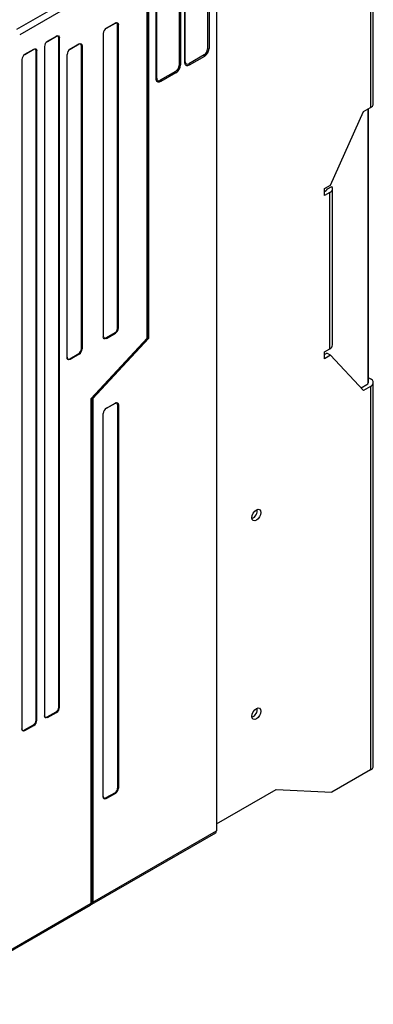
# Model space of a CAD drawing. Header units: millimetres. Extents: x 0 to 1397, y 0 to 1080.
# Tile 18 of 23: x 1159 to 1242, y 594 to 825. Entities that reach past the tile are written whole.
import ezdxf

# ---------------------------------------------------------------- set-up
doc = ezdxf.new("R2010")
doc.units = ezdxf.units.MM
doc.header["$LTSCALE"] = 5

msp = doc.modelspace()

# ---------------------------------------------------------------- linework, layer by layer
for p, q in [((1241.319, 885.721), (1241.319, 804.067)), ((1241.964, 804.965), (1241.964, 886.619)), ((1203.164, 846.651), (1203.164, 817.827)), ((1203.489, 846.735), (1203.489, 817.911)), ((1205.257, 847.756), (1205.257, 634.638)), ((1196.482, 842.793), (1196.482, 813.97)), ((1196.807, 842.878), (1196.807, 814.054)), ((1197.797, 814.625), (1197.797, 843.449)), ((1197.943, 814.813), (1197.943, 843.637)), ((1191.115, 810.768), (1191.115, 839.591)), ((1191.26, 810.955), (1191.26, 839.779)), ((1188.993, 750.04), (1188.993, 832.651)), ((1189.257, 833.212), (1189.257, 750.028)), ((1189.347, 833.263), (1189.347, 749.976)), ((1175.205, 832.04), (1158.446, 822.365)), ((1175.912, 830.815), (1159.157, 821.142)), ((1181.479, 823.822), (1179.358, 822.597)), ((1179.448, 822.649), (1181.569, 823.874)), ((1181.479, 823.822), (1181.569, 823.874)), ((1182.096, 752.427), (1182.096, 823.466)), ((1182.276, 823.466), (1182.096, 823.466)), ((1182.276, 752.427), (1182.276, 823.466)), ((1178.74, 821.425), (1178.74, 750.386)), ((1167.69, 820.761), (1165.569, 819.537)), ((1165.659, 819.589), (1167.78, 820.813)), ((1167.69, 820.761), (1167.78, 820.813)), ((1168.308, 663.629), (1168.308, 820.405)), ((1168.487, 820.405), (1168.308, 820.405)), ((1168.487, 663.629), (1168.487, 820.405)), ((1172.994, 818.924), (1170.872, 817.699)), ((1170.962, 817.751), (1173.084, 818.976)), ((1172.994, 818.924), (1173.084, 818.976)), ((1162.387, 817.7), (1160.266, 816.475)), ((1160.356, 816.527), (1162.477, 817.752)), ((1162.387, 817.7), (1162.477, 817.752)), ((1163.004, 660.568), (1163.004, 817.343)), ((1163.184, 817.343), (1163.004, 817.343)), ((1163.184, 660.568), (1163.184, 817.343)), ((1164.952, 818.364), (1164.952, 661.588)), ((1170.255, 745.487), (1170.255, 816.526)), ((1170.962, 817.751), (1170.872, 817.699)), ((1173.611, 747.528), (1173.611, 818.567)), ((1173.791, 818.567), (1173.611, 818.567)), ((1173.791, 818.567), (1173.791, 747.528)), ((1159.649, 815.302), (1159.649, 658.527)), ((1202.339, 816.398), (1198.768, 814.336)), ((1202.428, 816.074), (1198.858, 814.013)), ((1195.657, 812.54), (1192.086, 810.479)), ((1195.746, 812.217), (1192.175, 810.155)), ((1231.915, 785.909), (1239.693, 803.128)), ((1239.693, 803.128), (1241.319, 804.067)), ((1240.754, 803.74), (1240.754, 739.56)), ((1240.764, 739.642), (1240.764, 803.746)), ((1230.501, 785.093), (1231.915, 785.909)), ((1230.501, 783.46), (1230.501, 785.093)), ((1230.501, 784.439), (1230.925, 784.684)), ((1231.208, 785.011), (1232.233, 785.602)), ((1232.418, 748.493), (1232.418, 785.092)), ((1231.773, 784.194), (1230.501, 783.46)), ((1231.773, 747.595), (1231.773, 784.194)), ((1182.096, 752.427), (1182.276, 752.427)), ((1175.912, 735.956), (1188.993, 750.04)), ((1189.257, 750.028), (1176.176, 735.944)), ((1189.347, 749.976), (1176.266, 735.892)), ((1179.358, 750.133), (1181.479, 751.357)), ((1179.358, 750.133), (1179.448, 749.977)), ((1179.448, 749.977), (1181.569, 751.202)), ((1181.569, 751.202), (1181.479, 751.357)), ((1189.347, 749.976), (1189.257, 750.028)), ((1173.611, 747.528), (1173.791, 747.528)), ((1230.501, 746.86), (1231.773, 747.595)), ((1170.872, 745.234), (1172.994, 746.459)), ((1170.872, 745.234), (1170.962, 745.079)), ((1173.084, 746.303), (1170.962, 745.079)), ((1173.084, 746.303), (1172.994, 746.459)), ((1230.501, 745.227), (1230.501, 746.86)), ((1230.501, 746.206), (1231.066, 746.533)), ((1231.915, 746.043), (1230.501, 745.227)), ((1231.915, 746.043), (1231.066, 746.533)), ((1239.693, 737.805), (1231.915, 746.043)), ((1240.764, 740.86), (1241.319, 740.54)), ((1239.094, 738.439), (1240.471, 739.233)), ((1241.319, 738.744), (1239.693, 737.805)), ((1241.319, 738.744), (1241.319, 648.924)), ((1241.964, 649.822), (1241.964, 739.642)), ((1175.912, 617.698), (1175.912, 735.956)), ((1176.176, 617.954), (1176.176, 735.944)), ((1176.176, 735.944), (1176.266, 735.892)), ((1176.266, 735.892), (1176.266, 617.902)), ((1179.358, 733.595), (1181.479, 734.819)), ((1179.448, 733.646), (1179.358, 733.595)), ((1179.448, 733.646), (1181.569, 734.871)), ((1181.479, 734.819), (1181.569, 734.871)), ((1182.096, 734.463), (1182.096, 644.643)), ((1182.276, 734.463), (1182.096, 734.463)), ((1182.276, 734.463), (1182.276, 644.643)), ((1178.74, 642.602), (1178.74, 732.422)), ((1165.569, 661.335), (1167.69, 662.56)), ((1165.659, 661.18), (1167.78, 662.404)), ((1167.78, 662.404), (1167.69, 662.56)), ((1168.308, 663.629), (1168.487, 663.629)), ((1163.004, 660.568), (1163.184, 660.568)), ((1165.569, 661.335), (1165.659, 661.18)), ((1160.266, 658.274), (1162.387, 659.498)), ((1160.266, 658.274), (1160.356, 658.118)), ((1160.356, 658.118), (1162.477, 659.343)), ((1162.477, 659.343), (1162.387, 659.498)), ((1241.319, 648.924), (1232.268, 643.699)), ((1181.479, 643.574), (1179.358, 642.349)), ((1181.569, 643.418), (1181.479, 643.574)), ((1182.096, 644.643), (1182.276, 644.643)), ((1205.257, 636.271), (1219.187, 644.313)), ((1219.187, 644.313), (1232.268, 643.699)), ((1179.358, 642.349), (1179.448, 642.194)), ((1181.569, 643.418), (1179.448, 642.194)), ((1176.266, 617.902), (1205.257, 634.638)), ((1176.058, 617.444), (1205.05, 634.181)), ((1135.47, 594.013), (1175.705, 617.24)), ((1135.678, 594.471), (1175.912, 617.698)), ((1175.912, 617.802), (1176.176, 617.954))]:
    msp.add_line(p, q)
at = {"flags": 128}
for points in [[(1181.569, 823.874), (1181.839, 823.968), (1182.069, 823.923), (1182.222, 823.747), (1182.276, 823.466)], [(1167.78, 820.813), (1168.051, 820.907), (1168.28, 820.863), (1168.434, 820.686), (1168.487, 820.405)], [(1173.084, 818.976), (1173.354, 819.07), (1173.584, 819.025), (1173.737, 818.849), (1173.791, 818.567)], [(1162.477, 817.752), (1162.748, 817.846), (1162.977, 817.801), (1163.13, 817.625), (1163.184, 817.343)], [(1198.858, 814.013), (1198.467, 813.873), (1198.275, 813.877), (1198.108, 813.938), (1197.971, 814.053), (1197.871, 814.217), (1197.797, 814.625)], [(1192.175, 810.155), (1191.785, 810.016), (1191.593, 810.02), (1191.425, 810.081), (1191.289, 810.195), (1191.189, 810.36), (1191.115, 810.768)], [(1231.773, 784.194), (1231.988, 784.339), (1232.163, 784.5), (1232.295, 784.674), (1232.38, 784.857), (1232.416, 785.046), (1232.404, 785.236), (1232.342, 785.423), (1232.233, 785.602)], [(1179.448, 749.977), (1179.177, 749.883), (1178.948, 749.928), (1178.794, 750.104), (1178.74, 750.386)], [(1170.962, 745.079), (1170.692, 744.985), (1170.462, 745.029), (1170.309, 745.206), (1170.255, 745.487)], [(1240.764, 739.642), (1240.763, 739.627), (1240.754, 739.56)], [(1181.569, 734.871), (1181.839, 734.965), (1182.069, 734.92), (1182.222, 734.744), (1182.276, 734.463)], [(1214.591, 709.841), (1214.997, 709.982), (1215.341, 709.915), (1215.571, 709.65), (1215.651, 709.228), (1215.571, 708.713), (1215.341, 708.183), (1214.997, 707.718), (1214.591, 707.391), (1214.185, 707.25), (1213.841, 707.317), (1213.611, 707.581), (1213.53, 708.003), (1213.611, 708.519), (1213.841, 709.049), (1214.185, 709.513), (1214.591, 709.841)], [(1214.591, 663.298), (1214.997, 663.439), (1215.341, 663.372), (1215.571, 663.107), (1215.651, 662.685), (1215.571, 662.17), (1215.341, 661.64), (1214.997, 661.176), (1214.591, 660.848), (1214.185, 660.707), (1213.841, 660.774), (1213.611, 661.038), (1213.53, 661.461), (1213.611, 661.976), (1213.841, 662.506), (1214.185, 662.97), (1214.591, 663.298)], [(1165.659, 661.18), (1165.388, 661.086), (1165.159, 661.13), (1165.006, 661.307), (1164.952, 661.588)], [(1160.356, 658.118), (1160.085, 658.024), (1159.856, 658.069), (1159.702, 658.245), (1159.649, 658.527)], [(1179.448, 642.194), (1179.177, 642.1), (1178.948, 642.144), (1178.794, 642.321), (1178.74, 642.602)], [(1205.05, 634.181), (1205.05, 634.181), (1205.203, 634.357), (1205.257, 634.638)], [(1175.705, 617.24), (1175.705, 617.24), (1175.858, 617.417), (1175.912, 617.698)], [(1176.266, 617.902), (1176.212, 617.621), (1176.058, 617.444), (1176.058, 617.444)]]:
    msp.add_lwpolyline(points, dxfattribs=at)
for centre, radius, start, end in [((1181.72, 823.527), 0.381, 350.78597, 129.20329), ((1180.276, 821.355), 1.537, 122.60548, 177.39452), ((1166.487, 818.294), 1.537, 122.60548, 177.39452), ((1167.931, 820.466), 0.381, 350.78597, 129.20329), ((1173.235, 818.628), 0.381, 350.78597, 129.20329), ((1161.184, 815.232), 1.537, 122.60548, 177.39452), ((1162.628, 817.404), 0.381, 350.78597, 129.20329), ((1171.79, 816.456), 1.537, 122.60548, 177.39452), ((1201.372, 817.909), 1.793, 302.60548, 357.39452), ((1201.189, 818.014), 2.302, 302.5649, 357.4351), ((1203.154, 818.535), 0.708, 270.77033, 298.21766), ((1197.686, 814.862), 0.261, 295.17345, 349.22613), ((1198.446, 814.731), 0.51, 170.78596, 309.20329), ((1198.15, 813.991), 0.708, 1.77913, 29.22904), ((1201.721, 816.052), 0.708, 1.77913, 29.22904), ((1194.69, 814.051), 1.793, 302.60548, 357.39452), ((1195.039, 812.195), 0.708, 1.77913, 29.22904), ((1194.507, 814.157), 2.302, 302.5649, 357.4351), ((1196.472, 814.678), 0.708, 270.77033, 298.21766), ((1191.004, 811.004), 0.261, 295.17345, 349.22613), ((1191.763, 810.874), 0.51, 170.78596, 309.20329), ((1191.468, 810.133), 0.708, 1.77913, 29.22904), ((1240.863, 805.075), 1.106, 294.37466, 354.3052), ((1230.678, 785.184), 0.557, 296.29607, 341.911), ((1180.756, 752.488), 1.342, 302.60548, 357.39452), ((1180.741, 752.496), 1.537, 302.60548, 357.39452), ((1179.117, 750.428), 0.381, 170.78597, 309.20329), ((1172.271, 747.589), 1.342, 302.60548, 357.39452), ((1172.255, 747.598), 1.537, 302.60548, 357.39452), ((1231.334, 748.59), 1.088, 293.80674, 354.87312), ((1170.631, 745.53), 0.381, 170.78597, 309.20328), ((1240.979, 739.642), 0.961, 290.78342, 69.21658), ((1240.224, 739.733), 0.557, 296.29607, 341.911), ((1180.276, 732.352), 1.537, 122.60548, 177.39452), ((1181.72, 734.524), 0.381, 350.78597, 129.20329), ((1212.714, 709.699), 2.083, 293.58213, 6.42325), ((1166.968, 663.69), 1.342, 302.60548, 357.39452), ((1166.952, 663.699), 1.537, 302.60548, 357.39452), ((1212.714, 663.156), 2.083, 293.58213, 6.42325), ((1161.664, 660.629), 1.342, 302.60548, 357.39452), ((1161.649, 660.637), 1.537, 302.60548, 357.39452), ((1165.328, 661.631), 0.381, 170.78597, 309.20329), ((1160.025, 658.569), 0.381, 170.78597, 309.20329), ((1240.863, 649.932), 1.106, 294.37466, 354.3052), ((1180.756, 644.704), 1.342, 302.60548, 357.39452), ((1180.741, 644.713), 1.537, 302.60548, 357.39452), ((1179.117, 642.645), 0.381, 170.78597, 309.20328)]:
    msp.add_arc(centre, radius, start, end)

doc.saveas('drawing.dxf')
